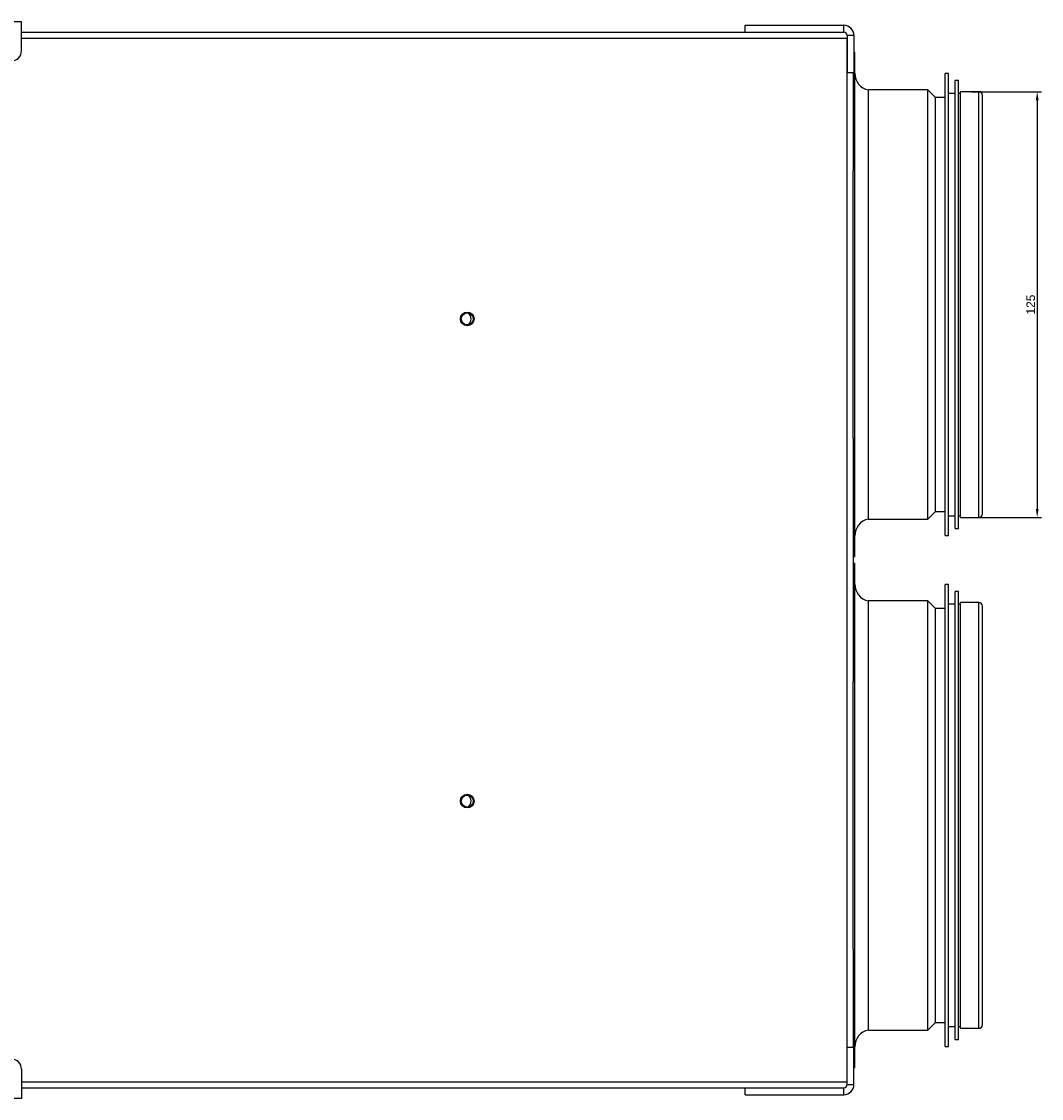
# Model space of a CAD drawing. Header units: inches. Extents: x -3977 to 448, y -4288 to 2176.
# Tile 198 of 206: x -981 to -682, y 859 to 1175. Entities that reach past the tile are written whole.
import ezdxf

# ---------------------------------------------------------------- set-up
doc = ezdxf.new("R2010")
doc.units = ezdxf.units.IN
doc.header["$MEASUREMENT"] = 0
doc.layers.get('DEFPOINTS').update_dxf_attribs({"lineweight": 20})
doc.layers.add('COTE', color=5, linetype='Continuous', lineweight=9)
doc.styles.get("Standard").update_dxf_attribs({"font": 'arial.ttf'})
doc.dimstyles.new('ISO-25$0', dxfattribs={"dimtxt": 100, "dimasz": 50, "dimexe": 1.25, "dimexo": 0.625, "dimtad": 1, "dimtxsty": 'Standard', "dimcen": 2.5, "dimadec": 0, "dimazin": 0, "dimtfac": 1, "dimtmove": 0, "dimatfit": 3, "dimfxl": 1, "dimarcsym": 0})

# ---------------------------------------------------------------- blocks, each defined once
blk = doc.blocks.new('*D5')
at = {"layer": 'COTE', "color": 0, "lineweight": -2, "transparency": 16777216}
for p, q in [((-702.1, 1154.52), (-681.59, 1154.52)), ((-682.84, 1152.02), (-682.84, 1032.02)), ((-702.1, 1029.52), (-681.59, 1029.52))]:
    blk.add_line(p, q, dxfattribs=at)
at = {"layer": 'COTE', "color": 0, "transparency": 16777216}
for points in [[(-683.26, 1152.02), (-682.42, 1152.02), (-682.84, 1154.52)], [(-683.26, 1032.02), (-682.42, 1032.02), (-682.84, 1029.52)]]:
    blk.add_solid(points, dxfattribs=at)
at = {"layer": 'DEFPOINTS', "color": 0, "transparency": 16777216}
for p in [(-702.72, 1154.52), (-702.72, 1029.52), (-682.84, 1029.52)]:
    blk.add_point(p, dxfattribs=at)
at = {"layer": 'COTE', "color": 0, "transparency": 16777216, "insert": (-684.74, 1092.02), "char_height": 2.5, "attachment_point": 5, "rotation": 90}
blk.add_mtext('125', dxfattribs=at)

msp = doc.modelspace()

# ---------------------------------------------------------------- linework, layer by layer
at = {"color": 7, "linetype": 'Continuous', "lineweight": 25}
for p, q in [((-1266.17, 1175.123), (-981.17, 1175.123)), ((-981.17, 1173.023), (-981.17, 1175.123)), ((-768.67, 1172.023), (-768.67, 1174.023)), ((-768.67, 1174.023), (-739.67, 1174.023)), ((-739.67, 1172.023), (-739.67, 1174.023)), ((-981.17, 1166.523), (-981.17, 1173.023)), ((-981.17, 1172.023), (-768.67, 1172.023)), ((-768.67, 1172.023), (-739.67, 1172.023)), ((-736.67, 1171.023), (-738.67, 1171.023)), ((-738.67, 1171.023), (-738.67, 1160.023)), ((-738.67, 863.773), (-738.67, 1170.273)), ((-736.67, 1171.023), (-736.67, 1160.023)), ((-736.42, 1166.023), (-736.67, 1166.023)), ((-736.42, 1018.023), (-736.42, 1166.023)), ((-736.67, 1160.023), (-738.67, 1160.023)), ((-736.92, 1160.023), (-736.92, 1131.246)), ((-736.92, 1052.8), (-736.92, 1131.246)), ((-736.92, 1052.8), (-736.92, 981.246)), ((-736.92, 1018.023), (-736.42, 1018.023)), ((-736.42, 1016.023), (-736.92, 1016.023)), ((-736.42, 970.709), (-736.42, 1016.023)), ((-736.92, 970.709), (-736.92, 981.246)), ((-736.92, 902.8), (-736.92, 970.709)), ((-736.42, 868.023), (-736.42, 970.709)), ((-736.92, 902.8), (-736.92, 874.023)), ((-738.67, 874.023), (-736.67, 874.023)), ((-738.67, 863.023), (-738.67, 874.023)), ((-736.67, 863.023), (-736.67, 874.023)), ((-981.17, 867.523), (-981.17, 861.023)), ((-736.67, 868.023), (-736.42, 868.023)), ((-981.17, 862.023), (-768.67, 862.023)), ((-981.17, 861.023), (-981.17, 858.923)), ((-768.67, 862.023), (-739.67, 862.023)), ((-768.67, 860.023), (-768.67, 862.023)), ((-739.67, 860.023), (-739.67, 862.023)), ((-738.67, 863.023), (-736.67, 863.023)), ((-981.17, 858.923), (-1266.17, 858.923)), ((-768.67, 860.023), (-739.67, 860.023))]:
    msp.add_line(p, q, dxfattribs=at)
at = {"color": 8, "linetype": 'Continuous', "lineweight": 25}
for p, q in [((-981.17, 1170.273), (-738.67, 1170.273)), ((-981.17, 863.773), (-738.67, 863.773))]:
    msp.add_line(p, q, dxfattribs=at)
at = {"color": 1, "linetype": 'Continuous', "lineweight": 25}
for p, q in [((-708.92, 1159.823), (-709.92, 1159.823)), ((-709.92, 1024.223), (-709.92, 1159.823)), ((-708.92, 1024.223), (-708.92, 1159.823)), ((-705.92, 1157.823), (-706.92, 1157.823)), ((-706.92, 1026.223), (-706.92, 1157.823)), ((-705.92, 1026.223), (-705.92, 1157.823)), ((-714.92, 1155.023), (-732.42, 1155.023)), ((-732.42, 1029.023), (-732.42, 1155.023)), ((-712.72, 1152.823), (-714.92, 1155.023)), ((-714.92, 1029.023), (-714.92, 1155.023)), ((-700.02, 1154.523), (-705.42, 1154.523)), ((-705.42, 1029.523), (-705.42, 1154.523)), ((-700.02, 1029.523), (-700.02, 1154.523)), ((-709.92, 1152.823), (-712.72, 1152.823)), ((-712.72, 1031.223), (-712.72, 1152.823)), ((-706.92, 1154.023), (-708.92, 1154.023)), ((-705.42, 1154.023), (-705.92, 1154.023)), ((-698.92, 1030.623), (-698.92, 1153.423)), ((-714.92, 1029.023), (-712.72, 1031.223)), ((-712.72, 1031.223), (-709.92, 1031.223)), ((-732.42, 1029.023), (-714.92, 1029.023)), ((-708.92, 1030.023), (-706.92, 1030.023)), ((-705.92, 1030.023), (-705.42, 1030.023)), ((-705.42, 1029.523), (-700.02, 1029.523)), ((-706.92, 1026.223), (-705.92, 1026.223)), ((-709.92, 1024.223), (-708.92, 1024.223))]:
    msp.add_line(p, q, dxfattribs=at)
at = {"color": 2, "linetype": 'Continuous', "lineweight": 25}
for p, q in [((-708.92, 1009.823), (-709.92, 1009.823)), ((-709.92, 968.306), (-709.92, 1009.823)), ((-708.92, 968.306), (-708.92, 1009.823)), ((-705.92, 1007.823), (-706.92, 1007.823)), ((-706.92, 967.53), (-706.92, 1007.823)), ((-705.92, 967.53), (-705.92, 1007.823)), ((-714.92, 1005.023), (-732.42, 1005.023)), ((-732.42, 966.445), (-732.42, 1005.023)), ((-712.72, 1002.823), (-714.92, 1005.023)), ((-714.92, 966.445), (-714.92, 1005.023)), ((-709.92, 1002.823), (-712.72, 1002.823)), ((-712.72, 965.592), (-712.72, 1002.823)), ((-706.92, 1004.023), (-708.92, 1004.023)), ((-705.42, 1004.023), (-705.92, 1004.023)), ((-700.02, 1004.523), (-705.42, 1004.523)), ((-705.42, 966.251), (-705.42, 1004.523)), ((-700.02, 966.251), (-700.02, 1004.523)), ((-698.92, 880.623), (-698.92, 1003.423)), ((-709.92, 874.223), (-709.92, 968.306)), ((-708.92, 874.223), (-708.92, 968.306)), ((-732.42, 879.023), (-732.42, 966.445)), ((-714.92, 879.023), (-714.92, 966.445)), ((-712.72, 881.223), (-712.72, 965.592)), ((-706.92, 876.223), (-706.92, 967.53)), ((-705.92, 876.223), (-705.92, 967.53)), ((-705.42, 879.523), (-705.42, 966.251)), ((-700.02, 879.523), (-700.02, 966.251)), ((-714.92, 879.023), (-712.72, 881.223)), ((-712.72, 881.223), (-709.92, 881.223)), ((-708.92, 880.023), (-706.92, 880.023)), ((-705.92, 880.023), (-705.42, 880.023)), ((-705.42, 879.523), (-700.02, 879.523)), ((-732.42, 879.023), (-714.92, 879.023)), ((-706.92, 876.223), (-705.92, 876.223)), ((-709.92, 874.223), (-708.92, 874.223))]:
    msp.add_line(p, q, dxfattribs=at)
at = {"color": 7, "linetype": 'Continuous', "lineweight": 25}
for centre, radius in [((-850.251, 1087.802), 2), ((-850.251, 1087.802), 1.75), ((-850.251, 946.244), 2), ((-850.251, 946.244), 1.75)]:
    msp.add_circle(centre, radius, dxfattribs=at)
for centre, radius, start, end in [((-739.67, 1171.023), 3, 0, 90), ((-739.67, 1171.023), 1, 0, 90), ((-984.17, 1166.523), 3, 270, 0), ((-851.141, 1087.823), 2, 297.7291, 0), ((-851.141, 1087.823), 2, 0, 59.59638), ((-851.141, 946.223), 2, 300.40133, 62.27319), ((-984.17, 867.523), 3, 0, 90), ((-739.67, 863.023), 3, 270, 0), ((-739.67, 863.023), 1, 270, 0)]:
    msp.add_arc(centre, radius, start, end, dxfattribs=at)
at = {"color": 1, "linetype": 'Continuous', "lineweight": 25}
for centre, radius, start, end in [((-731.42, 1159.922), 5, 180, 258.46304), ((-700.02, 1153.423), 1.1, 0, 90), ((-731.42, 1024.124), 5, 101.53696, 180), ((-700.02, 1030.623), 1.1, 270, 0)]:
    msp.add_arc(centre, radius, start, end, dxfattribs=at)
at = {"color": 2, "linetype": 'Continuous', "lineweight": 25}
for centre, radius, start, end in [((-731.42, 1009.922), 5, 180, 258.46304), ((-700.02, 1003.423), 1.1, 0, 90), ((-700.02, 880.623), 1.1, 270, 0), ((-731.42, 874.124), 5, 101.53696, 180)]:
    msp.add_arc(centre, radius, start, end, dxfattribs=at)

# ---------------------------------------------------------------- dimensions: what is measured, and where the dimension line sits
at = {"layer": 'COTE'}
dim = msp.add_linear_dim(base=(-682.84, 1029.523), p1=(-702.72, 1154.523), p2=(-702.72, 1029.523), angle=90, dimstyle='ISO-25$0', override={"dimtxt": 2.5, "dimasz": 2.5}, dxfattribs=at)
dim.commit()
dim.dimension.update_dxf_attribs({"geometry": '*D5', "text_midpoint": (-684.742, 1092.023)})

doc.saveas('drawing.dxf')
